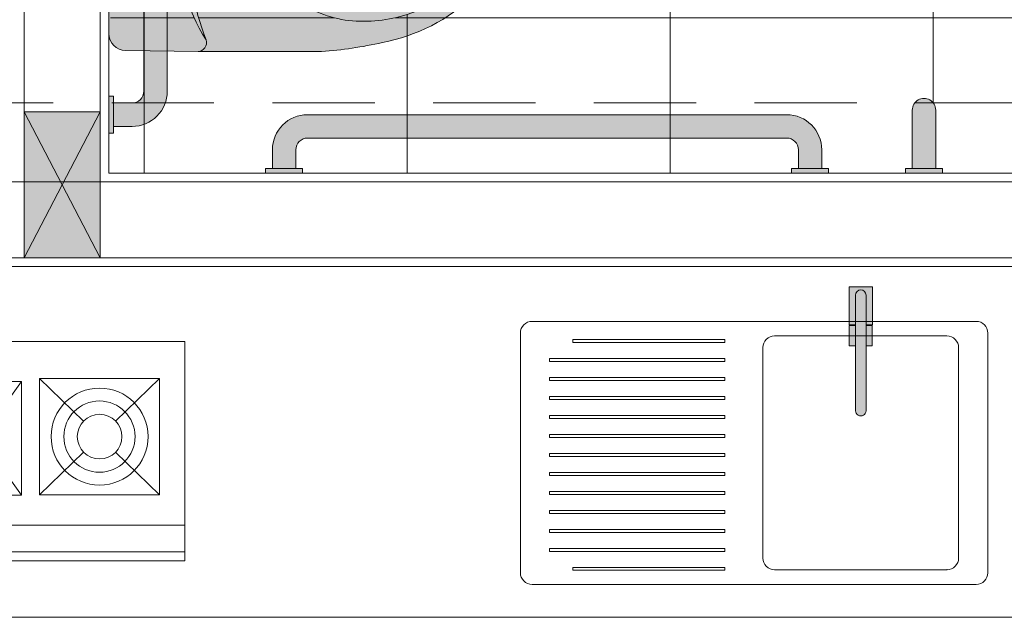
# Model space of a CAD drawing. Header units: millimetres. Extents: x -8931983 to 9630244, y 4 to 18563053.
# Tile 84 of 256: x 349111.78 to 349113.46, y 9281968.72 to 9281969.75. Entities that reach past the tile are written whole.
import ezdxf

# ---------------------------------------------------------------- set-up
doc = ezdxf.new("R2010")
doc.units = ezdxf.units.MM
doc.linetypes.add('DASHED2', pattern=[0.375, 0.25, -0.125])
for name, color, linetype, lineweight in [('0_APATAROS SANITARIOS', 40, 'Continuous', 5), ('0_PROYECCIONES 1', 1, 'DASHED2', 0), ('COLUMNETAS TOP', 253, 'Continuous', 0), ('MURO', 133, 'Continuous', 15), ('TARRAJEO', 32, 'Continuous', 0)]:
    doc.layers.add(name, color=color, linetype=linetype, lineweight=lineweight)
for name, color, linetype, lineweight, true_color in [('0_TEXTURA PISOS', 252, 'Continuous', 0, 0x8c8c8c), ('LMOBILIARIO', 252, 'Continuous', 5, 0x898989), ('P_MOBILIARIO', 251, 'Continuous', 5, 0x6b6b6b)]:
    doc.layers.add(name, color=color, linetype=linetype, lineweight=lineweight, true_color=true_color)
doc.layers.add('Niv-Cot', color=9, linetype='Continuous')

# ---------------------------------------------------------------- blocks, each defined once
blk = doc.blocks.new('*U785')
at = {"true_color": 0xffffff}
h = blk.add_hatch(color=7, dxfattribs=at)
h.dxf.hatch_style = 1
edge = h.paths.add_edge_path()
edge.add_line((133.2233303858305, 37.6091430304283), (133.2213625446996, 37.73428988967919))
edge.add_line((133.2213625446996, 37.73428988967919), (133.2215417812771, 37.9453238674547))
edge.add_arc((133.9028722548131, 37.8976386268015), 0.6829971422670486, 167.1815088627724, 175.9964875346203, ccw=False)
edge.add_arc((133.5434007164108, 37.9910466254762), 0.3119663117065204, 136.5270688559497, 169.2622041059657, ccw=False)
edge.add_arc((133.4132007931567, 38.10498648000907), 0.1392590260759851, 89.90441332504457, 133.6899054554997, ccw=False)
edge.add_arc((133.4136654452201, 38.10498648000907), 0.1392590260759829, 46.310094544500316, 90.09558667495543, ccw=False)
edge.add_arc((133.283465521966, 37.9910466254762), 0.3119663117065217, 10.73779589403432, 43.47293114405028, ccw=False)
edge.add_arc((132.9239939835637, 37.8976386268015), 0.6829971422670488, 4.003512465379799, 12.818491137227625, ccw=False)
edge.add_line((133.6053244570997, 37.9453238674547), (133.6055036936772, 37.73428988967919))
edge.add_line((133.6055036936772, 37.73428988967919), (133.6035483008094, 37.60993469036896))
edge.add_arc((133.5746313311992, 37.60999346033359), 0.0289170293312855, 269.99999999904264, 359.8835539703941, ccw=False)
edge.add_line((133.5746313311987, 37.58107643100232), (133.4134331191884, 37.58107643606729))
edge.add_line((133.4134331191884, 37.58107643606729), (133.2522349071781, 37.58107643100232))
edge.add_arc((133.2522349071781, 37.60999346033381), 0.0289170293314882, 181.6852723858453, 270, ccw=False)
for points in [[(133.2233303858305, 37.6091430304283), (133.2213625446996, 37.73428988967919), (133.2215417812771, 37.9453238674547, -0.0384815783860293), (133.2368969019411, 38.04917055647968, -0.1438133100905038), (133.3170069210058, 38.20568312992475, -0.1934091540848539), (133.4134331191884, 38.24424531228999, -0.1934091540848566), (133.509859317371, 38.20568312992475, -0.1438133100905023), (133.5899693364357, 38.04917055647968, -0.038481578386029), (133.6053244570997, 37.9453238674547), (133.6055036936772, 37.73428988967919), (133.6035483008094, 37.60993469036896, -0.4136184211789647), (133.5746313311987, 37.58107643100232), (133.4134331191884, 37.58107643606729), (133.2522349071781, 37.58107643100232, -0.4056245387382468)], [(133.5419438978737, 38.09185066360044, -0.1038637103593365), (133.5523825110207, 37.99189194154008, -0.0595307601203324), (133.5398894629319, 37.94294660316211, -0.0997642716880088), (133.5018943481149, 37.88008871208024, -0.0991795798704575), (133.4604236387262, 37.85741280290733, -0.0903034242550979), (133.413433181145, 37.84973635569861, -0.090303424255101), (133.3664427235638, 37.85741280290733, -0.0991795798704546), (133.3249720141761, 37.88008871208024, -0.0997642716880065), (133.2869768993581, 37.94294660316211, -0.0595307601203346), (133.2744838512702, 37.99189194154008, -0.1038637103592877), (133.2849224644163, 38.09185066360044, -0.0699344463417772), (133.3143750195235, 38.15280575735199, -0.1004257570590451), (133.3568367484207, 38.19778421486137, -0.1758248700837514), (133.413433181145, 38.21765190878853, -0.1758248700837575), (133.4700296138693, 38.19778421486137, -0.1004257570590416), (133.5124913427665, 38.15280575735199, -0.0699344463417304)], [(133.4387263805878, 37.9706170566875, -0.1733435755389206), (133.442592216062, 37.96008878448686), (133.4425898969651, 37.91352596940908, -0.1778736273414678), (133.4387186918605, 37.90270984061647, -0.1776781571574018), (133.428881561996, 37.89677543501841, -0.0542591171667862), (133.413433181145, 37.8953833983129, -0.0542591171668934), (133.397984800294, 37.89677543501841, -0.177678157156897), (133.3881476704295, 37.90270984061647, -0.1735386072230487), (133.3842764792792, 37.91324578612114), (133.384274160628, 37.95979966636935, -0.1778155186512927), (133.3881399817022, 37.9706170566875, -0.1791663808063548), (133.397984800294, 37.9765340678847, -0.0546632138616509), (133.413433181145, 37.97793767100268, -0.0546632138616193), (133.428881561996, 37.9765340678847, -0.1791663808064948)], [(133.4279666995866, 37.96738419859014, -0.0952641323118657), (133.4220619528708, 37.96544760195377, -0.0422129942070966), (133.4134239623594, 37.96476167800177, -0.042123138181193), (133.4048044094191, 37.96544760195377, -0.0952641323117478), (133.3988996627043, 37.96738419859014, -0.7244667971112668), (133.3990452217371, 37.97070528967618, -0.0804139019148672), (133.4054014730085, 37.97268972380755, -0.0394356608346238), (133.413433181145, 37.97328214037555, -0.0394356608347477), (133.4214648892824, 37.97268972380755, -0.0804139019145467), (133.4278211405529, 37.97070528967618, -0.7244667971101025)], [(133.428881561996, 37.89677543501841, 0.1776781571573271), (133.4387186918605, 37.90270984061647, 0.1778736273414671), (133.4425898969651, 37.91352596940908), (133.4425900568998, 37.91673713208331, -0.1565602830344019), (133.4396085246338, 37.90861156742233, -0.1709253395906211), (133.431914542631, 37.90344061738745, -0.0711239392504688), (133.413433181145, 37.90116822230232, -0.0711239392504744), (133.394951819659, 37.90344061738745, -0.1709253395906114), (133.3872578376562, 37.90861156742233, -0.1565602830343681), (133.3842763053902, 37.91673713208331), (133.3842764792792, 37.91324578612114, 0.1735386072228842), (133.3881476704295, 37.90270984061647, 0.1776781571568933), (133.397984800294, 37.89677543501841, 0.0542591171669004), (133.413433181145, 37.8953833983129, 0.0542591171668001)], [(133.3461014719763, 37.81764748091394, -1), (133.3461014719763, 37.83087182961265, -1)], [(133.4807648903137, 37.81764748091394, -1), (133.4807648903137, 37.83087182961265, -1)], [(133.413433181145, 37.61478083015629, -1), (133.413433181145, 37.66478083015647, -1)], [(133.413433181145, 37.6197808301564, -1), (133.413433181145, 37.65978083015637, -1)]]:
    blk.add_lwpolyline(points, format="xyb", close=True)
for points in [[(133.6055037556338, 37.73428988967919), (133.6055040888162, 37.73389759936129, 0.4938060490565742), (133.5856376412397, 37.74742021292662, -0.2848420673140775), (133.2412287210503, 37.74742021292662, 0.492010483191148), (133.2213674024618, 37.73398489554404)], [(133.2412287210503, 37.74742021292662, 0.1820131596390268), (133.5856376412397, 37.74742021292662)]]:
    blk.add_lwpolyline(points, format="xyb")
at = {"layer": '0_PROYECCIONES 1'}
blk.add_line((133.4134329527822, 37.62348040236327), (133.4134329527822, 38.40736434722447), dxfattribs=at)
blk = doc.blocks.new('BARRA DISC 2')
at = {"true_color": 0xffffff}
h = blk.add_hatch(color=7, dxfattribs=at)
h.dxf.hatch_style = 1
edge = h.paths.add_edge_path()
edge.add_line((0.8600000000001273, 0.1000000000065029), (0.0400000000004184, 0.1000000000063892))
edge.add_arc((0.0400000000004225, 0.0400000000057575), 0.0600000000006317, 90.00000000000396, 180.0000000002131)
edge.add_line((-0.0200000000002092, 0.0400000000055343), (-0.0199999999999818, 0.0079163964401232))
edge.add_line((-0.0199999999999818, 0.0079163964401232), (0.0199999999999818, 0.0079163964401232))
edge.add_line((0.0199999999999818, 0.0079163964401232), (0.0199999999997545, 0.0400000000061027))
edge.add_arc((0.039999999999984, 0.040000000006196), 0.0200000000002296, 90.00000000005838, 180.0000000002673, ccw=False)
edge.add_line((0.0399999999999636, 0.0600000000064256), (0.8600000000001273, 0.0600000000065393))
edge.add_arc((0.8600000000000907, 0.0400000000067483), 0.019999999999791, 1.0470557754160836e-10, 89.99999999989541, ccw=False)
edge.add_line((0.8799999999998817, 0.0400000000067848), (0.8800000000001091, 0.0079163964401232))
edge.add_line((0.8800000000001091, 0.0079163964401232), (0.9200000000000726, 0.0079163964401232))
edge.add_line((0.9200000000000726, 0.0079163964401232), (0.9200000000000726, 0.0400000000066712))
edge.add_arc((0.8600000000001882, 0.0400000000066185), 0.0599999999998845, 5.03323e-11, 90.00000000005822)
h.paths.add_polyline_path([(-0.0316655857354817, 0.0079163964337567), (0.0316655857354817, 0.0079163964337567), (0.0316655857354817, 0), (-0.0316655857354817, 0)])
h.paths.add_polyline_path([(0.8683344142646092, 0.0079163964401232), (0.9316655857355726, 0.0079163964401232), (0.9316655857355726, 6.3665e-12), (0.8683344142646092, 6.3665e-12)])
blk.add_lwpolyline([(0.8600000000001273, 0.1000000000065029), (0.0400000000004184, 0.1000000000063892, 0.4142135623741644), (-0.0200000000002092, 0.0400000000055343), (-0.0199999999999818, 0.0079163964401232), (0.0199999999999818, 0.0079163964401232), (0.0199999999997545, 0.0400000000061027, -0.4142135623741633), (0.0399999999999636, 0.0600000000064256), (0.8600000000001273, 0.0600000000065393, -0.4142135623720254), (0.8799999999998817, 0.0400000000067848), (0.8800000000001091, 0.0079163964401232), (0.9200000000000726, 0.0079163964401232), (0.9200000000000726, 0.0400000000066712, 0.4142135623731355)], format="xyb", close=True)
for points in [[(-0.0316655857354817, 0.0079163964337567), (0.0316655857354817, 0.0079163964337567), (0.0316655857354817, 0), (-0.0316655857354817, 0)], [(0.8683344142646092, 0.0079163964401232), (0.9316655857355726, 0.0079163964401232), (0.9316655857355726, 6.3665e-12), (0.8683344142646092, 6.3665e-12)]]:
    blk.add_lwpolyline(points, close=True)
blk = doc.blocks.new('BARRA PLEGABLE')
at = {"true_color": 0xffffff}
h = blk.add_hatch(color=7, dxfattribs=at)
h.dxf.hatch_style = 1
edge = h.paths.add_edge_path()
edge.add_line((0.0079163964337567, -0.0199999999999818), (0.737916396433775, -0.0199999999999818))
edge.add_arc((0.737916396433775, 5.68e-14), 0.0200000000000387, 270, 450)
edge.add_line((0.737916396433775, 0.0200000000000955), (0.0079163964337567, 0.0200000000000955))
edge.add_line((0.0079163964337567, 0.0200000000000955), (0.0079163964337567, -0.0199999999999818))
h.paths.add_polyline_path([(0.0079163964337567, 0.0500000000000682), (0.0079163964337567, -0.0499999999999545), (0, -0.0499999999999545), (0, 0.0500000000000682)])
h.paths.add_polyline_path([(0.0079163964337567, 0.0300000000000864), (0.087916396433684, 0.0300000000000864), (0.087916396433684, 0.0200000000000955), (0.0079163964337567, 0.0200000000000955)])
h.paths.add_polyline_path([(0.0492842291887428, 0.0387490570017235), (0.0631672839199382, 0.0387490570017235), (0.0631672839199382, 0.0300000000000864), (0.0492842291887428, 0.0300000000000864)])
h.paths.add_polyline_path([(0.087916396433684, -0.0299999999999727), (0.0079163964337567, -0.0299999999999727), (0.0079163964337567, -0.0199999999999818), (0.087916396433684, -0.0199999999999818)])
for points in [[(0.0079163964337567, 0.0500000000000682), (0.0079163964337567, -0.0499999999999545), (0, -0.0499999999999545), (0, 0.0500000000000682)], [(0.0492842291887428, 0.0387490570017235), (0.0631672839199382, 0.0387490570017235), (0.0631672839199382, 0.0300000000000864), (0.0492842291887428, 0.0300000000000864)], [(0.0079163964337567, 0.0300000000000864), (0.087916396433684, 0.0300000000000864), (0.087916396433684, 0.0200000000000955), (0.0079163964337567, 0.0200000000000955)], [(0.087916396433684, -0.0299999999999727), (0.0079163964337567, -0.0299999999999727), (0.0079163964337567, -0.0199999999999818), (0.087916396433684, -0.0199999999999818)]]:
    blk.add_lwpolyline(points, close=True)
blk.add_lwpolyline([(0.0079163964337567, -0.0199999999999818), (0.737916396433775, -0.0199999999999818, 0.9999999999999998), (0.737916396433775, 0.0200000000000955), (0.0079163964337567, 0.0200000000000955)], format="xyb", close=True)
blk.add_circle((0.1779163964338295, 1.137e-13), 0.02)
blk = doc.blocks.new('BARRA DISC 60')
at = {"true_color": 0xffffff}
h = blk.add_hatch(color=7, dxfattribs=at)
h.dxf.hatch_style = 1
edge = h.paths.add_edge_path()
edge.add_line((0.5600000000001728, 0.1000000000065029), (0.0400000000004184, 0.1000000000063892))
edge.add_arc((0.0400000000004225, 0.0400000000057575), 0.0600000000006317, 90.00000000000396, 180.0000000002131)
edge.add_line((-0.0200000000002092, 0.0400000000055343), (-0.0199999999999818, 0.0079163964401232))
edge.add_line((-0.0199999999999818, 0.0079163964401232), (0.0199999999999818, 0.0079163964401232))
edge.add_line((0.0199999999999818, 0.0079163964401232), (0.0199999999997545, 0.0400000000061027))
edge.add_arc((0.039999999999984, 0.040000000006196), 0.0200000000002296, 90.00000000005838, 180.0000000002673, ccw=False)
edge.add_line((0.0399999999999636, 0.0600000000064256), (0.5600000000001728, 0.0600000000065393))
edge.add_arc((0.5600000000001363, 0.0400000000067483), 0.019999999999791, 1.0470557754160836e-10, 89.99999999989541, ccw=False)
edge.add_line((0.5799999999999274, 0.0400000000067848), (0.5800000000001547, 0.0079163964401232))
edge.add_line((0.5800000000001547, 0.0079163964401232), (0.6200000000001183, 0.0079163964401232))
edge.add_line((0.6200000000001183, 0.0079163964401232), (0.6200000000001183, 0.0400000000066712))
edge.add_arc((0.5600000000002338, 0.0400000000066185), 0.0599999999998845, 5.03323e-11, 90.00000000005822)
h.paths.add_polyline_path([(-0.0316655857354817, 0.0079163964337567), (0.0316655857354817, 0.0079163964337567), (0.0316655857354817, 0), (-0.0316655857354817, 0)])
h.paths.add_polyline_path([(0.5683344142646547, 0.0079163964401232), (0.6316655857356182, 0.0079163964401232), (0.6316655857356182, 6.3665e-12), (0.5683344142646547, 6.3665e-12)])
blk.add_lwpolyline([(0.5600000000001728, 0.1000000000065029), (0.0400000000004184, 0.1000000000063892, 0.4142135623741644), (-0.0200000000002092, 0.0400000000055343), (-0.0199999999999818, 0.0079163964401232), (0.0199999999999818, 0.0079163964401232), (0.0199999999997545, 0.0400000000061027, -0.4142135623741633), (0.0399999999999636, 0.0600000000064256), (0.5600000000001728, 0.0600000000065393, -0.4142135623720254), (0.5799999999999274, 0.0400000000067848), (0.5800000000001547, 0.0079163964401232), (0.6200000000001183, 0.0079163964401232), (0.6200000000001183, 0.0400000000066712, 0.4142135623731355)], format="xyb", close=True)
for points in [[(-0.0316655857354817, 0.0079163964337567), (0.0316655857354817, 0.0079163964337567), (0.0316655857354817, 0), (-0.0316655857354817, 0)], [(0.5683344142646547, 0.0079163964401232), (0.6316655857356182, 0.0079163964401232), (0.6316655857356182, 6.3665e-12), (0.5683344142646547, 6.3665e-12)]]:
    blk.add_lwpolyline(points, close=True)
blk = doc.blocks.new('BAÑO.SIC')
at = {"layer": '0_APATAROS SANITARIOS'}
for name, p, rotation in [('BARRA DISC 2', (318724.9994643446, 9215582.545634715), 180), ('*U785', (318762.8805407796, 9215448.73222623), 90)]:
    blk.add_blockref(name, p, dxfattribs=dict(at, rotation=rotation))
at = {"layer": '0_APATAROS SANITARIOS', "xscale": -1, "rotation": 90.00000000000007}
blk.add_blockref('BARRA DISC 60', (318725.2994643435, 9215582.445634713), dxfattribs=at)
at = {"layer": '0_APATAROS SANITARIOS', "xscale": -1}
blk.add_blockref('BARRA PLEGABLE', (318725.2994643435, 9215581.74563363), dxfattribs=at)
blk = doc.blocks.new('apart.sant')
at = {"true_color": 0xffffff}
h = blk.add_hatch(color=7, dxfattribs=at)
h.dxf.hatch_style = 1
h.paths.add_polyline_path([(332673.2479223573, 9290549.463152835, 0.9986817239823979), (332673.247975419, 9290549.423153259), (332673.3479225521, 9290549.423153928), (332673.347922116, 9290549.463153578)])
h.paths.add_polyline_path([(332673.3558383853, 9290549.474819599), (332673.3479219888, 9290549.474819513), (332673.347922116, 9290549.463153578), (332673.3479225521, 9290549.463153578), (332673.3479225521, 9290549.423153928), (332673.3479226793, 9290549.41148834), (332673.3558390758, 9290549.411488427)])
at = {"layer": '0_APATAROS SANITARIOS'}
blk.add_lwpolyline([(332673.3479226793, 9290549.41148834), (332673.3479219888, 9290549.474819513), (332673.3558383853, 9290549.474819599), (332673.3558390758, 9290549.411488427)], close=True, dxfattribs=at)
at = {"layer": '0_APATAROS SANITARIOS', "linetype": 'Continuous'}
blk.add_lwpolyline([(332673.2479223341, 9290549.463152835), (332673.3479225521, 9290549.463153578), (332673.3479225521, 9290549.423153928), (332673.2479223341, 9290549.423153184)], dxfattribs=at)
blk.add_arc((332673.2479752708, 9290549.44315308), 0.0199998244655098, 89.84841214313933, 269.8489706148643, dxfattribs=at)
blk = doc.blocks.new('Fregadero General 22')
at = {"linetype": 'Continuous', "true_color": 0xffffff}
for points in [[(0.1975338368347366, 0.469000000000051), (0.2085000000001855, 0.469000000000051), (0.2085000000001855, 0.5199999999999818, -0.9999999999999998), (0.2265000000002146, 0.5199999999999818), (0.2265000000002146, 0.469000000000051), (0.2374661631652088, 0.469000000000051), (0.2374661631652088, 0.5340000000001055), (0.1975338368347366, 0.5340000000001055)], [(0.2085000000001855, 0.3221104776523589, 0.9999999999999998), (0.2265000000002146, 0.3221567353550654), (0.2265000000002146, 0.5199999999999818, 0.9999999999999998), (0.2085000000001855, 0.5199999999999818)], [(0.197803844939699, 0.4329999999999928), (0.2085000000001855, 0.4329999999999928), (0.2085000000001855, 0.4680000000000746), (0.197803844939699, 0.4680000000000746)], [(0.2371961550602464, 0.4329999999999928), (0.2371961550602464, 0.4680000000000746), (0.2265000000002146, 0.4680000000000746), (0.2265000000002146, 0.4329999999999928)]]:
    blk.add_hatch(color=7, dxfattribs=at).paths.add_polyline_path(points)
at = {"layer": 'P_MOBILIARIO', "linetype": 'Continuous'}
for p, q in [((0.2374661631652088, 0.5340000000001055), (0.1975338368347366, 0.5340000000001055)), ((0.1975338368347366, 0.5340000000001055), (0.1975338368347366, 0.469000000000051)), ((0.2374661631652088, 0.469000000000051), (0.2374661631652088, 0.5340000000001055)), ((0.2085000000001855, 0.5199999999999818), (0.2085000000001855, 0.3221104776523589)), ((0.2085000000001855, 0.469000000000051), (0.2085000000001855, 0.5199999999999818)), ((0.2265000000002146, 0.3221567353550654), (0.2265000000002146, 0.5199999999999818)), ((0.2265000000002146, 0.5199999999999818), (0.2265000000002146, 0.469000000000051)), ((0.7800000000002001, 0.4749999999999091), (0.0199999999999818, 0.4749999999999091)), ((0, 0.4549999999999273), (0, 0.0450000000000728)), ((0.1975338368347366, 0.469000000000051), (0.2085000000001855, 0.469000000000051)), ((0.2085000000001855, 0.4680000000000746), (0.197803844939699, 0.4680000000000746)), ((0.197803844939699, 0.4680000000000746), (0.197803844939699, 0.4329999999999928)), ((0.2085000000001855, 0.4329999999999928), (0.2085000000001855, 0.4680000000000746)), ((0.2265000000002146, 0.469000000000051), (0.2374661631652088, 0.469000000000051)), ((0.2371961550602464, 0.4680000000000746), (0.2265000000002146, 0.4680000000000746)), ((0.2265000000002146, 0.4680000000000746), (0.2265000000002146, 0.4329999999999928)), ((0.2371961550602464, 0.4329999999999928), (0.2371961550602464, 0.4680000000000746)), ((0.8000000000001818, 0.0450000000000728), (0.8000000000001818, 0.4549999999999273)), ((0.3649999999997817, 0.4500000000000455), (0.0700000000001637, 0.4500000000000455)), ((0.7100000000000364, 0.4440071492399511), (0.4499999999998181, 0.4440071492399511)), ((0.4499999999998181, 0.4440071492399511), (0.4499999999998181, 0.4390071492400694)), ((0.4499999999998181, 0.4390071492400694), (0.7100000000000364, 0.4390071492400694)), ((0.7100000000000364, 0.4390071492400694), (0.7100000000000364, 0.4440071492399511)), ((0.0500000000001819, 0.4300000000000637), (0.0500000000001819, 0.0699999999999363)), ((0.197803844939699, 0.4329999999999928), (0.2085000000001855, 0.4329999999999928)), ((0.2265000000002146, 0.4329999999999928), (0.2371961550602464, 0.4329999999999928)), ((0.3850000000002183, 0.0699999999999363), (0.3850000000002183, 0.4300000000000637)), ((0.75, 0.4115071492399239), (0.4499999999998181, 0.4115071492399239)), ((0.4499999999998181, 0.4115071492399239), (0.4499999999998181, 0.4065071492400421)), ((0.4499999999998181, 0.4065071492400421), (0.75, 0.4065071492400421)), ((0.75, 0.4065071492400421), (0.75, 0.4115071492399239)), ((0.75, 0.3790071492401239), (0.4499999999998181, 0.3790071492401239)), ((0.4499999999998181, 0.3790071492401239), (0.4499999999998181, 0.3740071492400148)), ((0.4499999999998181, 0.3740071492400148), (0.75, 0.3740071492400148)), ((0.75, 0.3740071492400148), (0.75, 0.3790071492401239)), ((0.75, 0.3465071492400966), (0.4499999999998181, 0.3465071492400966)), ((0.4499999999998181, 0.3465071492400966), (0.4499999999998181, 0.3415071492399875)), ((0.4499999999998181, 0.3415071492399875), (0.75, 0.3415071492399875)), ((0.75, 0.3415071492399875), (0.75, 0.3465071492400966)), ((0.75, 0.3140071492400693), (0.4499999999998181, 0.3140071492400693)), ((0.4499999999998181, 0.3140071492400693), (0.4499999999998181, 0.3090071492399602)), ((0.4499999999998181, 0.3090071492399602), (0.75, 0.3090071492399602)), ((0.75, 0.3090071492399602), (0.75, 0.3140071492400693)), ((0.75, 0.281507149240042), (0.4499999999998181, 0.281507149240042)), ((0.4499999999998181, 0.281507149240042), (0.4499999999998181, 0.2765071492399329)), ((0.4499999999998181, 0.2765071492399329), (0.75, 0.2765071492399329)), ((0.75, 0.2765071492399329), (0.75, 0.281507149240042)), ((0.75, 0.2490071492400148), (0.4499999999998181, 0.2490071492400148)), ((0.4499999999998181, 0.2490071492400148), (0.4499999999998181, 0.244007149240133)), ((0.4499999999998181, 0.244007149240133), (0.75, 0.244007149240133)), ((0.75, 0.244007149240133), (0.75, 0.2490071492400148)), ((0.75, 0.2165071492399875), (0.4499999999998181, 0.2165071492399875)), ((0.4499999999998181, 0.2165071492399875), (0.4499999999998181, 0.2115071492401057)), ((0.4499999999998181, 0.2115071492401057), (0.75, 0.2115071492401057)), ((0.75, 0.2115071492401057), (0.75, 0.2165071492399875)), ((0.75, 0.1840071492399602), (0.4499999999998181, 0.1840071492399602)), ((0.4499999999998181, 0.1840071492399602), (0.4499999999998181, 0.1790071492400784)), ((0.4499999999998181, 0.1790071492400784), (0.75, 0.1790071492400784)), ((0.75, 0.1790071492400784), (0.75, 0.1840071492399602)), ((0.75, 0.1515071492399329), (0.4499999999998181, 0.1515071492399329)), ((0.4499999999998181, 0.1515071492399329), (0.4499999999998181, 0.1465071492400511)), ((0.4499999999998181, 0.1465071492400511), (0.75, 0.1465071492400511)), ((0.75, 0.1465071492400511), (0.75, 0.1515071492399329)), ((0.75, 0.119007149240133), (0.4499999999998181, 0.119007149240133)), ((0.4499999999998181, 0.119007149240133), (0.4499999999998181, 0.1140071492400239)), ((0.75, 0.1140071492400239), (0.75, 0.119007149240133)), ((0.4499999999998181, 0.1140071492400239), (0.75, 0.1140071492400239)), ((0.75, 0.0865071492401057), (0.4499999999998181, 0.0865071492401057)), ((0.4499999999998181, 0.0865071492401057), (0.4499999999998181, 0.0815071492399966)), ((0.75, 0.0815071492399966), (0.75, 0.0865071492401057)), ((0.4499999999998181, 0.0815071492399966), (0.75, 0.0815071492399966)), ((0.7100000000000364, 0.0540071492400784), (0.4499999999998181, 0.0540071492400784)), ((0.4499999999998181, 0.0540071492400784), (0.4499999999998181, 0.0490071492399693)), ((0.7100000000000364, 0.0490071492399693), (0.7100000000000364, 0.0540071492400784)), ((0.0700000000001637, 0.0499999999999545), (0.3649999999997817, 0.0499999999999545)), ((0.4499999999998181, 0.0490071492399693), (0.7100000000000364, 0.0490071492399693)), ((0.0199999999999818, 0.025000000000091), (0.7800000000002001, 0.025000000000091))]:
    blk.add_line(p, q, dxfattribs=at)
for centre, radius, start, end in [((0.2175000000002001, 0.5199999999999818), 0.009, 0, 180), ((0.2175000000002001, 0.5199999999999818), 0.009, 0, 180), ((0.0199999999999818, 0.4549999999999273), 0.02, 90, 180), ((0.7800000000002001, 0.4549999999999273), 0.02, 0, 90), ((0.0700000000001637, 0.4300000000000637), 0.02, 90, 180), ((0.3649999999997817, 0.4300000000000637), 0.02, 0, 90), ((0.2175000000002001, 0.3221336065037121), 0.0090000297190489, 180.1472425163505, 0.1472425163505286), ((0.0700000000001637, 0.0699999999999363), 0.02, 180, 270), ((0.3649999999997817, 0.0699999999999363), 0.02, 270, 0), ((0.0199999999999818, 0.0450000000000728), 0.02, 180, 270), ((0.7800000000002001, 0.0450000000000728), 0.02, 270, 0)]:
    blk.add_arc(centre, radius, start, end, dxfattribs=at)
blk.add_point((0.0700000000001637, 0.0499999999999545), dxfattribs=at)
blk = doc.blocks.new('A$C17962C74')
at = {"layer": 'LMOBILIARIO', "lineweight": 0}
for p, q in [((43.39154680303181, 312.5263872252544), (118.6758368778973, 239.4026045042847)), ((173.3871233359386, 239.4026045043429), (248.6714134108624, 312.5263872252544)), ((419.7648349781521, 307.2729446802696), (279.538039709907, 112.5098670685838)), ((279.538039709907, 307.2729446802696), (419.7648349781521, 112.5098670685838)), ((526.6128889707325, 239.4026045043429), (451.3285988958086, 312.5263872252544)), ((656.6084655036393, 312.5263872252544), (581.3241754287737, 239.4026045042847)), ((43.39154680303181, 113.1376389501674), (118.6758368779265, 186.2614216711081)), ((173.3871233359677, 186.2614216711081), (248.6714134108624, 113.1376389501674)), ((526.6128889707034, 186.2614216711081), (451.3285988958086, 113.1376389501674)), ((656.6084655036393, 113.1376389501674), (581.3241754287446, 186.2614216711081)), ((6.153335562e-06, 61.13764018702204), (700.0000061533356, 61.13764018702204)), ((6.153335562e-06, 15.49008177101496), (700.0000061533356, 15.49008177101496))]:
    blk.add_line(p, q, dxfattribs=at)
for points in [[(6.153335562e-06, 2.1420128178e-06), (700.0000061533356, 2.1420128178e-06), (700.0000061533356, 375.7026548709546), (6.153335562e-06, 375.7026548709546)], [(43.39154680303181, 113.1376389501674), (248.6714134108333, 113.1376389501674), (248.6714134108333, 312.5263872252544), (43.39154680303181, 312.5263872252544)], [(279.538039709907, 112.5098670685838), (419.7648349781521, 112.5098670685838), (419.7648349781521, 307.2729446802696), (279.538039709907, 307.2729446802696)], [(656.6084655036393, 113.1376389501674), (451.3285988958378, 113.1376389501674), (451.3285988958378, 312.5263872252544), (656.6084655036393, 312.5263872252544)], [(329.5380397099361, 162.5098670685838), (369.764834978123, 162.5098670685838), (369.764834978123, 257.2729446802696), (329.5380397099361, 257.2729446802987)]]:
    blk.add_lwpolyline(points, close=True, dxfattribs=at)
for centre, radius in [((146.0314801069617, 212.8320130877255), 82.9768783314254), ((553.9685321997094, 212.8320130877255), 82.9768783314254), ((146.2191281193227, 212.8320891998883), 60.9244370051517), ((553.7808841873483, 212.8320891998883), 60.9244370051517), ((146.0314801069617, 212.8320130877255), 38.13564664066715), ((553.9685321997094, 212.8320130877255), 38.13564664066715)]:
    blk.add_circle(centre, radius, dxfattribs=at)
blk = doc.blocks.new('bloque pg edf 04')
at = {"layer": '0_TEXTURA PISOS'}
h = blk.add_hatch(dxfattribs=at)
h.set_pattern_fill('_USER', color=256, scale=0.45, angle=180, style=0, double=1, pattern_type=0)
h.set_pattern_definition([(180, (-1.159999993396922, 19.55000007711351), (-1e-16, -0.45), []), (270, (-1.159999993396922, 19.55000007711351), (0.45, -1e-16), [])])
edge = h.paths.add_edge_path()
edge.add_line((-0.1599999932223, 19.27000007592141), (-0.1599999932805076, 19.38997414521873))
edge.add_line((-0.1599999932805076, 19.38997414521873), (-0.2000000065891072, 19.38997414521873))
edge.add_line((-0.2000000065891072, 19.38997414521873), (-1.120000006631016, 19.38999899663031))
edge.add_line((-1.120000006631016, 19.38999899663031), (-1.120000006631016, 19.38997414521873))
edge.add_line((-1.120000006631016, 19.38997414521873), (-1.160000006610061, 19.38997414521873))
edge.add_line((-1.160000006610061, 19.38997414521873), (-1.825811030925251, 19.38997414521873))
edge.add_line((-1.825811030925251, 19.38997414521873), (-1.825811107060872, 19.3820833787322))
edge.add_line((-1.825811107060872, 19.3820833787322), (-1.83747704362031, 19.38208349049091))
edge.add_line((-1.83747704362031, 19.38208349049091), (-1.837477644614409, 19.28218958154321))
edge.add_arc((-1.857477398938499, 19.28213661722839), 0.0199998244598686, -180.00034658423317, 0.15173282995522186, ccw=False)
edge.add_line((-1.87747722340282, 19.28213673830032), (-1.877477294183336, 19.28208365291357))
edge.add_line((-1.877477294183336, 19.28208365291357), (-1.877476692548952, 19.38208387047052))
edge.add_line((-1.877476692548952, 19.38208387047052), (-1.889142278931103, 19.38208398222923))
edge.add_line((-1.889142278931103, 19.38208398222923), (-2.06972628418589, 19.38393236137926))
edge.add_line((-2.06972628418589, 19.38393236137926), (-2.078424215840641, 19.3507233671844))
edge.add_arc((-2.068750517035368, 19.34818968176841), 0.0100000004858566, 165.3230665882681, 208.5986217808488)
edge.add_arc((-2.142811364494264, 19.30781271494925), 0.0743522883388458, -17.669952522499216, 28.598617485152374, ccw=False)
edge.add_arc((-2.110142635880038, 19.29198435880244), 0.0387661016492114, 301.8750450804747, 349.9874137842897, ccw=False)
edge.add_arc((-2.142287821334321, 19.34420926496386), 0.1000908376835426, 284.3579970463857, 301.7144300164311, ccw=False)
edge.add_arc((-2.099283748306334, 19.18011299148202), 0.0695508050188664, 105.1557017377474, 128.6261249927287)
edge.add_arc((-2.113567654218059, 19.21184470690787), 0.0368730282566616, 142.191872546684, 161.1713942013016)
edge.add_arc((-1.778838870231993, 19.03941543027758), 0.4130408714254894, 153.4950894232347, 159.3992896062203)
edge.add_arc((-2.331411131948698, 19.25385712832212), 0.1797598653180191, 321.81176348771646, 337.38928069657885, ccw=False)
edge.add_arc((-2.24251757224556, 19.18210689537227), 0.0655473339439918, 290.58764079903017, 323.06739102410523, ccw=False)
edge.add_arc((-2.237269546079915, 19.19896175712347), 0.0802161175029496, 256.85551963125, 282.8214329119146, ccw=False)
edge.add_arc((-2.233279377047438, 19.18114996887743), 0.0642702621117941, 217.2761769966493, 249.76247491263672, ccw=False)
edge.add_arc((-2.143523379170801, 19.25385533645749), 0.1797598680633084, 202.6096274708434, 218.389302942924, ccw=False)
edge.add_arc((-2.696099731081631, 19.03942417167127), 0.4130408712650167, 20.599617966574, 26.50381785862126)
edge.add_arc((-2.361367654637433, 19.21184706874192), 0.0368730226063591, 18.82750729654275, 35.21705353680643)
edge.add_arc((-2.348682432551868, 19.21831672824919), 0.0228688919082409, 40.30901316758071, 60.63283055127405)
edge.add_arc((-2.375652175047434, 19.18011562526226), 0.0695508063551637, 56.70022711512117, 74.84309515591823)
edge.add_arc((-2.332644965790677, 19.34421107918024), 0.1000908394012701, 242.10855871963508, 255.6409831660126, ccw=False)
edge.add_arc((-2.362284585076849, 19.29345620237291), 0.0414392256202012, 227.0757685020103, 245.5029055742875, ccw=False)
edge.add_arc((-2.364819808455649, 19.29214713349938), 0.0387660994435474, 190.2522413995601, 228.5020459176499, ccw=False)
edge.add_arc((-2.332122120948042, 19.30781451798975), 0.074352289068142, 151.4002894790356, 197.6688605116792, ccw=False)
edge.add_arc((-2.406182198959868, 19.34819289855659), 0.0100000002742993, 331.4002898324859, 374.6758472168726)
edge.add_line((-2.396508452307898, 19.3507263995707), (-2.40678722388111, 19.38997414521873))
edge.add_line((-2.40678722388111, 19.38997414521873), (-2.505807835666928, 19.38997414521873))
edge.add_line((-2.505807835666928, 19.38997414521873), (-2.505807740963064, 19.38208316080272))
edge.add_line((-2.505807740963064, 19.38208316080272), (-2.517473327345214, 19.38208301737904))
edge.add_line((-2.517473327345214, 19.38208301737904), (-2.517472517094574, 19.28213588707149))
edge.add_arc((-2.537472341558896, 19.2821357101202), 0.0199998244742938, -179.84754547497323, 0.0005058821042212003, ccw=False)
edge.add_line((-2.557472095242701, 19.28208249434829), (-2.557472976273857, 19.38208252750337))
edge.add_line((-2.557472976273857, 19.38208252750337), (-2.569138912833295, 19.38208238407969))
edge.add_line((-2.569138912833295, 19.38208238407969), (-2.659999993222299, 19.38997414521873))
edge.add_line((-2.659999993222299, 19.38997414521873), (-2.659999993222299, 18.25999066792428))
edge.add_line((-2.659999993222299, 18.25999066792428), (-2.652084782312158, 18.25999067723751))
edge.add_line((-2.652084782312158, 18.25999067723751), (-2.652084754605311, 18.23999067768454))
edge.add_line((-2.652084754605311, 18.23999067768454), (-2.572084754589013, 18.23999078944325))
edge.add_line((-2.572084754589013, 18.23999078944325), (-2.572084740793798, 18.22999078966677))
edge.add_line((-2.572084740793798, 18.22999078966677), (-2.042453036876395, 18.22999152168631))
edge.add_arc((-1.942790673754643, 18.22178095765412), 0.0999999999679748, 2.4820741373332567e-07, 175.2903914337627, ccw=False)
edge.add_arc((-1.942790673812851, 18.22178095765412), 0.1000000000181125, -161.46437167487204, 1.2506649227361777e-07, ccw=False)
edge.add_line((-2.037603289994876, 18.18999152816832), (-2.572084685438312, 18.18999078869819))
edge.add_line((-2.572084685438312, 18.18999078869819), (-2.572084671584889, 18.17999078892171))
edge.add_line((-2.572084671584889, 18.17999078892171), (-2.596833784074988, 18.1799907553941))
edge.add_line((-2.596833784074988, 18.1799907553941), (-2.596833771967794, 18.17124169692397))
edge.add_line((-2.596833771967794, 18.17124169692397), (-2.610716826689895, 18.17124167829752))
edge.add_line((-2.610716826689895, 18.17124167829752), (-2.610716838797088, 18.17999073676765))
edge.add_line((-2.610716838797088, 18.17999073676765), (-2.652084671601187, 18.17999067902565))
edge.add_line((-2.652084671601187, 18.17999067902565), (-2.65208464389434, 18.15999067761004))
edge.add_line((-2.65208464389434, 18.15999067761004), (-2.65227815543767, 18.14165518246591))
edge.add_line((-2.65227815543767, 18.14165518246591), (-2.6520846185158, 18.14165518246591))
edge.add_line((-2.6520846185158, 18.14165518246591), (-2.652084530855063, 18.07832401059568))
edge.add_line((-2.652084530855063, 18.07832401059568), (-2.658440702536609, 17.54165517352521))
edge.add_line((-2.658440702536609, 17.54165517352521), (-2.65208378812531, 17.54165518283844))
edge.add_line((-2.65208378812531, 17.54165518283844), (-2.652083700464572, 17.47832401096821))
edge.add_line((-2.652083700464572, 17.47832401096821), (-2.660000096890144, 17.47832399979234))
edge.add_line((-2.660000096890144, 17.47832399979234), (-2.659999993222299, 17.41000002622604))
edge.add_line((-2.659999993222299, 17.41000002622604), (-1.296632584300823, 17.40999264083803))
edge.add_line((-1.296632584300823, 17.40999264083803), (-1.296632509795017, 17.4179090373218))
edge.add_line((-1.296632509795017, 17.4179090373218), (-1.284966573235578, 17.41790892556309))
edge.add_line((-1.284966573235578, 17.41790892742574), (-1.284965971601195, 17.51790870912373))
edge.add_arc((-1.264966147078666, 17.51785572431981), 0.0199998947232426, 0.1519501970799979, 179.8482083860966, ccw=False)
edge.add_line((-1.244966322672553, 17.51790876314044), (-1.244966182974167, 17.41790854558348))
edge.add_line((-1.244966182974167, 17.41790854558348), (-1.233301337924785, 17.41790843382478))
edge.add_line((-1.233301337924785, 17.41790843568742), (-1.233301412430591, 17.40999203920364))
edge.add_line((-1.233301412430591, 17.40999203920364), (-0.9399565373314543, 17.4100000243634))
edge.add_line((-0.9399565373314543, 17.4100000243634), (-0.939957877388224, 17.63908724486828))
edge.add_line((-0.939957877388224, 17.63908724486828), (-0.9370634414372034, 17.67280930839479))
edge.add_line((-0.9370634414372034, 17.67280930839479), (-0.9284718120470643, 17.70545367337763))
edge.add_line((-0.9284718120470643, 17.70545367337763), (-0.9144575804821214, 17.73597701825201))
edge.add_line((-0.9144575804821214, 17.73597701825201), (-0.8954686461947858, 17.76340380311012))
edge.add_line((-0.8954686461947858, 17.76340380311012), (-0.8721119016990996, 17.78685746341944))
edge.add_line((-0.8721119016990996, 17.78685746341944), (-0.8451338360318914, 17.80558841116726))
edge.add_line((-0.8451338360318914, 17.80558841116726), (-0.7799423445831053, 17.8355305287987))
edge.add_line((-0.7799423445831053, 17.8355305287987), (-0.7109219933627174, 17.85383014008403))
edge.add_line((-0.7109219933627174, 17.85383014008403), (-0.6399605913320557, 17.85998672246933))
edge.add_line((-0.6399605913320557, 17.85998672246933), (-0.5689990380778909, 17.85383188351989))
edge.add_line((-0.5689990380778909, 17.85383188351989), (-0.4999782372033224, 17.83553396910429))
edge.add_line((-0.4999782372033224, 17.83553396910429), (-0.4347860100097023, 17.80559345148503))
edge.add_line((-0.4347860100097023, 17.80559345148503), (-0.4078074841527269, 17.78686316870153))
edge.add_line((-0.4078074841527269, 17.78686316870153), (-0.3844501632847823, 17.76341008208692))
edge.add_line((-0.3844501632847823, 17.76341008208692), (-0.3654605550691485, 17.7359837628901))
edge.add_line((-0.3654605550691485, 17.7359837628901), (-0.3514455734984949, 17.70546076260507))
edge.add_line((-0.3514455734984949, 17.70546076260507), (-0.3428531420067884, 17.67281660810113))
edge.add_line((-0.3428531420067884, 17.67281660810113), (-0.3399578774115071, 17.63909461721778))
edge.add_line((-0.3399578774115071, 17.63909461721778), (-0.3399565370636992, 17.53000002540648))
edge.add_line((-0.3399565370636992, 17.53000002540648), (-0.279999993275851, 17.53000002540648))
edge.add_line((-0.279999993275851, 17.53000002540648), (-0.2799999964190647, 17.68000002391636))
edge.add_line((-0.2799999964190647, 17.68000002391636), (-0.1599999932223, 17.68000002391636))
edge.add_line((-0.1599999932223, 17.68000002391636), (-0.1599999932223, 17.70500002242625))
edge.add_line((-0.1599999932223, 17.70500002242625), (-0.1599999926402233, 17.97000002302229))
edge.add_line((-0.1599999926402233, 17.97000002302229), (-0.1599999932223, 19.27000007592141))
edge = h.paths.add_edge_path(flags=16)
edge.add_arc((-2.22351999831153, 17.7069148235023), 0.2431876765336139, 56.21009609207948, 72.21183725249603, ccw=False)
edge.add_arc((-2.170420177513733, 17.77695268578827), 0.1555352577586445, 35.17923800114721, 58.118216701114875, ccw=False)
edge.add_arc((-2.111343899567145, 17.81088790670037), 0.0879236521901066, -0.6009250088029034, 39.28746008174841, ccw=False)
edge.add_arc((-2.111343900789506, 17.80904338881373), 0.0879236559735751, -39.28730058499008, 0.6010845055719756, ccw=False)
edge.add_arc((-2.170420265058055, 17.84297844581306), 0.1555352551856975, 301.8819407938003, 324.82091949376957, ccw=False)
edge.add_arc((-2.223520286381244, 17.91301616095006), 0.243187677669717, 287.7883219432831, 303.79006310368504, ccw=False)
edge.add_arc((-2.224060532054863, 17.91424063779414), 0.2445187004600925, 264.10244318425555, 287.8212060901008, ccw=False)
edge.add_arc((-2.221379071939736, 17.88208067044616), 0.212888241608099, 248.8676714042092, 262.4950337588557, ccw=False)
edge.add_arc((-2.235294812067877, 17.85845504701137), 0.1858880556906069, 227.4543329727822, 250.2432142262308, ccw=False)
edge.add_arc((-2.268820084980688, 17.79883608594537), 0.1203128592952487, 197.3415289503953, 219.9977216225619, ccw=False)
edge.add_arc((-2.25847279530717, 17.80754872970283), 0.1328898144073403, 178.9580492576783, 199.5980865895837, ccw=False)
edge.add_arc((-2.258472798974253, 17.81238215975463), 0.1328898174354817, 160.4020722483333, 181.0421095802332, ccw=False)
edge.add_arc((-2.26882011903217, 17.82109477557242), 0.1203128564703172, 140.00243614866, 162.6586288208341, ccw=False)
edge.add_arc((-2.235294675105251, 17.76147590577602), 0.1858880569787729, 109.75694512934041, 132.5458263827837, ccw=False)
edge.add_arc((-2.221378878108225, 17.73785031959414), 0.212888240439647, 97.5051233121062, 111.1324856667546, ccw=False)
edge.add_arc((-2.224060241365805, 17.70569034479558), 0.2445187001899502, 72.17895298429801, 95.8977158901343, ccw=False)
edge = h.paths.add_edge_path(flags=16)
edge.add_arc((-2.280797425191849, 17.7975858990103), 0.0165416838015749, 308.67762861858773, 349.30844100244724, ccw=False)
edge.add_arc((-2.281131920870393, 17.79746715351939), 0.0166613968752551, 270.49435154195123, 309.83088626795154, ccw=False)
edge.add_line((-2.280988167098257, 17.7808063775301), (-2.327550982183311, 17.78080863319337))
edge.add_arc((-2.327690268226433, 17.79746524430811), 0.0166571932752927, 230.1354224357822, 270.47910813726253, ccw=False)
edge.add_arc((-2.327930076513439, 17.79768473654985), 0.0166751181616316, 190.9510975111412, 231.2513571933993, ccw=False)
edge.add_arc((-2.274028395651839, 17.80863618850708), 0.0716775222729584, 178.937304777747, 191.3605795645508, ccw=False)
edge.add_line((-2.345693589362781, 17.80996555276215), (-2.52500025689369, 17.80996530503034))
edge.add_arc((-2.036273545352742, 17.80996575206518), 0.4887267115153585, 180.00005250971, 200.6313993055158)
edge.add_arc((-2.215901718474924, 17.80996550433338), 0.326806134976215, 180.0000392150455, 211.7984442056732, ccw=False)
edge.add_line((-2.542707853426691, 17.80996528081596), (-2.576296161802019, 17.80996523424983))
edge.add_arc((-2.601296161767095, 17.80996497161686), 0.0249999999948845, -179.99992031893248, 0.0006033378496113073, ccw=False)
edge.add_arc((-2.601296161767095, 17.80996497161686), 0.0249999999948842, 0.0006033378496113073, 180.0000796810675, ccw=False)
edge.add_line((-2.576296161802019, 17.80996523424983), (-2.542707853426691, 17.80996528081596))
edge.add_arc((-2.215901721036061, 17.80996550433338), 0.3268061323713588, 148.2017142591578, 180.0000392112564, ccw=False)
edge.add_arc((-2.036273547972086, 17.80996575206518), 0.4887267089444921, 159.3687592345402, 180.000052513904)
edge.add_line((-2.52500025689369, 17.80996530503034), (-2.345693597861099, 17.80996555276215))
edge.add_arc((-2.274028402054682, 17.81129465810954), 0.0716775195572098, 168.6395788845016, 181.062487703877, ccw=False)
edge.add_arc((-2.327930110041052, 17.82224596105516), 0.0166751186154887, 128.748802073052, 169.0490617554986, ccw=False)
edge.add_arc((-2.327690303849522, 17.8224654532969), 0.0166571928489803, 90.48480546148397, 129.8647328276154, ccw=False)
edge.add_line((-2.327831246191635, 17.83912204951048), (-2.281277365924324, 17.83912443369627))
edge.add_arc((-2.281131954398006, 17.82246367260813), 0.0166613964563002, 50.169275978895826, 90.50005245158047, ccw=False)
edge.add_arc((-2.280797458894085, 17.82234492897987), 0.0165416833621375, 10.691718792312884, 51.322531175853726, ccw=False)
edge.add_arc((-2.334282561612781, 17.81128938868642), 0.0711555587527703, -1.06613224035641, 11.449297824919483, ccw=False)
edge.add_arc((-2.334282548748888, 17.80864129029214), 0.0711555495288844, -11.449140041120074, 1.066290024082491, ccw=False)
edge = h.paths.add_edge_path(flags=0)
edge.add_arc((-2.289012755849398, 17.81504569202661), 0.0208355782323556, 8.143576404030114, 26.533514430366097, ccw=False)
edge.add_arc((-2.318928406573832, 17.8102314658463), 0.0511342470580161, -0.29809246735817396, 8.73521440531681, ccw=False)
edge.add_arc((-2.318928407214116, 17.8096992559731), 0.0511342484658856, -8.735055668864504, 0.2982512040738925, ccw=False)
edge.add_arc((-2.28901274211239, 17.80488511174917), 0.0208355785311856, 333.4666442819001, 351.8565823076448, ccw=False)
edge.add_arc((-2.272056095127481, 17.79604922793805), 0.001749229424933, 200.6655112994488, 344.3538394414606, ccw=False)
edge.add_arc((-2.259305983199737, 17.80342035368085), 0.0164558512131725, 187.2745408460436, 209.0417825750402, ccw=False)
edge.add_arc((-2.224906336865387, 17.80971075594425), 0.0514096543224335, 179.7059026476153, 189.3746679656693, ccw=False)
edge.add_arc((-2.224906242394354, 17.81022076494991), 0.0514096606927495, 170.6260985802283, 180.274306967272, ccw=False)
edge.add_arc((-2.259306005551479, 17.81651053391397), 0.0164558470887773, 150.9583714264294, 172.7256131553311, ccw=False)
edge.add_arc((-2.272056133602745, 17.82388162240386), 0.0017492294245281, 15.646321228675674, 159.3346493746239, ccw=False)
edge = h.paths.add_edge_path(flags=16)
edge.add_arc((-2.416817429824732, 17.87729693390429), 0.0066121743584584, 0, 360)
edge = h.paths.add_edge_path(flags=16)
edge.add_arc((-2.416817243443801, 17.74263351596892), 0.0066121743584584, 0, 360)
edge = h.paths.add_edge_path(flags=0)
edge.add_arc((-2.601296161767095, 17.80996496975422), 0.0199999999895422, 0, 360)
h.paths.add_polyline_path([(-0.2000000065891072, 19.42997390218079), (-1.120000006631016, 19.42997390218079), (-1.120000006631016, 19.38999903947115), (-0.2000000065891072, 19.38997518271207)])
h.paths.add_polyline_path([(-0.2000000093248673, 19.45997390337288), (-1.119999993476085, 19.45997390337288), (-1.119999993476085, 19.42997390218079), (-0.2000000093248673, 19.42997390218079)])
h.paths.add_polyline_path([(-0.2000000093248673, 19.47997390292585), (-1.119999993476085, 19.47997390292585), (-1.119999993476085, 19.45997390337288), (-0.2000000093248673, 19.45997390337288)])
h.paths.add_polyline_path([(-0.2250000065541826, 19.5099739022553), (-1.119999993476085, 19.5099739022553), (-1.119999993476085, 19.47997390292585), (-0.2000000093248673, 19.47997390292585), (-0.2000000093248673, 19.48997414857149), (-0.2250000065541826, 19.48997414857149)])
edge = h.paths.add_edge_path()
edge.add_line((-0.2250000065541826, 19.54997572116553), (-1.132943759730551, 19.54999926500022))
edge.add_arc((-0.1811382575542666, 19.48734601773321), 0.9538653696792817, 176.2338994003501, 178.6406845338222)
edge.add_line((-1.134735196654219, 19.5099739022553), (-1.119999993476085, 19.5099739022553))
edge.add_line((-1.119999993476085, 19.5099739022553), (-0.2250000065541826, 19.5099739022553))
edge.add_line((-0.2250000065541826, 19.5099739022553), (-0.2250000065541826, 19.54997572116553))
h.paths.add_polyline_path([(-1.735662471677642, 17.99503077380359), (-0.74365701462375, 17.99503077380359), (-0.74365701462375, 18.24231590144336), (-1.735662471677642, 18.24231590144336)], flags=16)
h.paths.add_polyline_path([(-1.707498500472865, 18.38410461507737), (-0.6759841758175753, 18.38410461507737), (-0.6759841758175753, 19.12957983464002), (-1.707498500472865, 19.12957983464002)], flags=16)
h.paths.add_polyline_path([(-1.709840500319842, 18.17965199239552), (-0.7924871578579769, 18.17965199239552), (-0.7924871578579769, 18.42693712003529), (-1.709840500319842, 18.42693712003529)], flags=16)
at = {"layer": 'COLUMNETAS TOP', "true_color": 0xc0c0c0}
blk.add_hatch(color=9, dxfattribs=at).paths.add_polyline_path([(-2.674999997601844, 17.51500002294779), (-2.674999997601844, 17.26500002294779), (-2.804999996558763, 17.26500002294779), (-2.804999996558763, 17.51500002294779)])
at = {"layer": '0_PROYECCIONES 1', "ltscale": 0.7, "elevation": 20.54863760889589}
blk.add_lwpolyline([(-0.2799999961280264, 17.25000002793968), (-0.2799999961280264, 17.53000002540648), (-10.5499999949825, 17.53000002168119), (-10.5499999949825, 17.25000002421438)], close=True, dxfattribs=at)
at = {"layer": 'COLUMNETAS TOP'}
for p, q in [((-2.674999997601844, 17.26500002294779, 20.54863760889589), (-2.804999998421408, 17.51500002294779, 20.54863760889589)), ((-2.674999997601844, 17.51500002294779, 20.54863760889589), (-2.804999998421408, 17.26500002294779, 20.54863760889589))]:
    blk.add_line(p, q, dxfattribs=at)
at = {"layer": 'COLUMNETAS TOP', "elevation": 20.54863760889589}
blk.add_lwpolyline([(-2.674999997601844, 17.51500002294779), (-2.674999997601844, 17.26500002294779), (-2.804999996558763, 17.26500002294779), (-2.804999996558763, 17.51500002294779)], close=True, dxfattribs=at)
at = {"layer": 'LMOBILIARIO', "lineweight": 5}
blk.add_line((-4.15999998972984, 16.65000002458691, 20.54863760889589), (-0.1599999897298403, 16.65000002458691, 20.54863760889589), dxfattribs=at)
at = {"layer": 'MURO'}
for p, q in [((-2.804999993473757, 17.51500002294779), (-2.804999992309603, 19.28500007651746)), ((-2.674999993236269, 17.51500002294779), (-2.674999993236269, 19.28500007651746)), ((-0.5549999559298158, 17.39500002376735), (-4.924999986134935, 17.39500002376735)), ((-0.5549999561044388, 17.26500002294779), (-4.924999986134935, 17.26500002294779))]:
    blk.add_line(p, q, dxfattribs=at)
at = {"layer": 'TARRAJEO'}
for p, q in [((-2.659999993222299, 17.41000002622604), (-2.659999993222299, 19.39000007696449)), ((-0.3049999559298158, 17.41000002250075), (-2.659999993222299, 17.41000002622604)), ((-0.3049999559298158, 17.25000002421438), (-5.174999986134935, 17.25000002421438, 41.09727520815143))]:
    blk.add_line(p, q, dxfattribs=at)
at = {"lineweight": 0, "rotation": 180.000079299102}
blk.add_blockref('BAÑO.SIC', (318709.8848174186, 9215600.396740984, 20.54863760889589), dxfattribs=at)
at = {"linetype": 'Continuous', "xscale": -1}
blk.add_blockref('Fregadero General 22', (-1.15566782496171, 16.68136279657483, 20.54863760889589), dxfattribs=at)
at = {"xscale": -0.001, "yscale": 0.001, "zscale": 0.001}
blk.add_blockref('A$C17962C74', (-2.529765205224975, 16.74634098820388), dxfattribs=at)
at = {"layer": 'Niv-Cot', "linetype": 'Continuous', "lineweight": 0, "xscale": -1, "rotation": 90.000079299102}
blk.add_blockref('apart.sant', (9290547.71774807, 332703.6242338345, 20.54863760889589), dxfattribs=at)

msp = doc.modelspace()

# ---------------------------------------------------------------- block references
at = {"lineweight": 5}
msp.add_blockref('bloque pg edf 04', (349114.589665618, 9281952.074492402), dxfattribs=at)

doc.saveas('drawing.dxf')
